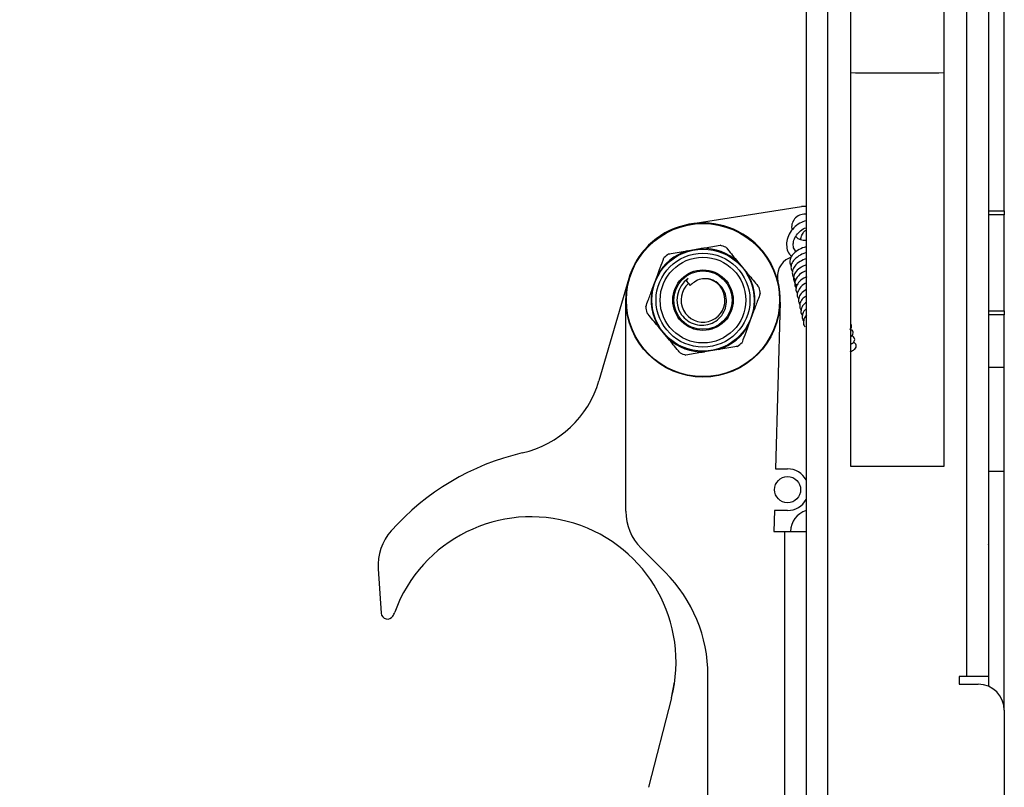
# Model space of a CAD drawing. Header units: inches. Extents: x 5 to 165, y 3 to 108.
# Tile 71 of 139: x 112.05 to 116.76, y 35.61 to 39.3. Entities that reach past the tile are written whole.
import ezdxf

# ---------------------------------------------------------------- set-up
doc = ezdxf.new("R2010")
doc.units = ezdxf.units.IN
doc.header["$LTSCALE"] = 10
doc.header["$MEASUREMENT"] = 0
doc.styles.add('SLDTEXTSTYLE0', font='TXT', dxfattribs={"width": 0.75})
doc.dimstyles.new('SLDDIMSTYLE4', dxfattribs={"dimtxt": 1.377953, "dimasz": 1.56, "dimexe": 0, "dimexo": 0.0625, "dimgap": 0.344488, "dimtad": 0, "dimtih": 1, "dimtoh": 1, "dimdec": 4, "dimlfac": 10, "dimzin": 12, "dimdsep": 46, "dimtxsty": 'SLDTEXTSTYLE0', "dimsah": 1, "dimcen": 0.09, "dimadec": 0, "dimazin": 3, "dimtfac": 1, "dimtdec": 0, "dimtofl": 0, "dimtmove": 0, "dimatfit": 3, "dimfxl": 1, "dimfrac": 2, "dimtolj": 1, "dimtzin": 12, "dimarcsym": 0})

# ---------------------------------------------------------------- blocks, each defined once
blk = doc.blocks.new('_D_10')
at = {"color": 1, "linetype": 'Continuous', "lineweight": 18}
for p, q in [((99.1113, 35.5369), (97.3168, 29.1359)), ((116.7635, 34.9028), (116.7635, 26.4615))]:
    blk.add_line(p, q, dxfattribs=at)
for start, end in [(254.339239, 261.13124), (263.394929, 270)]:
    blk.add_arc((116.7635, 98.5022), 70.7907, start, end, dxfattribs=at)
for points in [[(97.6542, 30.3395), (99.0934, 29.6838), (99.2283, 30.1861)], [(116.7635, 27.7115), (115.2065, 27.9887), (115.2008, 27.4687)]]:
    blk.add_solid(points, dxfattribs=at)
at = {"color": 1, "linetype": 'Continuous', "lineweight": 18, "insert": (105.8496, 29.0382), "char_height": 1.37795, "attachment_point": 1, "style": 'SLDTEXTSTYLE0'}
blk.add_mtext('16°', dxfattribs=at)

msp = doc.modelspace()

# ---------------------------------------------------------------- linework, layer by layer
at = {"color": 7, "linetype": 'Continuous', "lineweight": 25}
for p, q in [((116.687543, 51.65993), (116.687543, 36.14561)), ((115.813543, 42.241268), (115.813543, 35.29777)), ((116.028043, 37.15277), (116.028043, 42.116258)), ((116.473043, 42.116258), (116.473043, 37.15277)), ((116.689543, 38.37977), (116.689543, 41.478436)), ((116.763543, 38.37977), (116.763543, 41.478436)), ((116.050543, 39.03877), (116.028043, 39.040811)), ((116.450543, 39.03877), (116.050543, 39.03877)), ((116.473043, 39.040811), (116.450543, 39.03877)), ((115.262035, 38.316273), (115.79134, 38.399554)), ((115.813543, 38.400548), (115.79134, 38.399554)), ((115.813543, 38.362914), (115.809531, 38.363214)), ((116.689543, 38.37977), (116.763543, 38.37977)), ((116.689543, 38.35977), (116.689543, 38.37977)), ((116.763543, 38.37977), (116.763543, 38.35977)), ((116.763543, 38.35977), (116.689543, 38.35977)), ((116.689543, 37.89977), (116.689543, 38.35977)), ((116.763543, 37.89977), (116.763543, 38.35977)), ((115.243729, 38.187422), (115.313059, 38.199185)), ((115.486583, 38.134753), (115.531435, 38.080593)), ((115.743271, 38.158272), (115.731983, 38.152744)), ((114.964419, 38.054629), (114.821078, 37.564504)), ((115.076689, 38.003439), (115.101167, 38.069362)), ((115.238885, 38.043393), (115.24927, 38.054146)), ((115.238885, 38.043393), (115.250381, 38.030192)), ((115.250381, 38.030192), (115.258797, 38.020527)), ((114.949543, 36.938273), (114.949543, 37.95077)), ((115.689407, 37.940719), (115.667695, 37.14177)), ((115.562397, 37.8981), (115.537919, 37.832177)), ((116.689543, 37.89977), (116.763543, 37.89977)), ((116.689543, 37.87977), (116.689543, 37.89977)), ((116.763543, 37.89977), (116.763543, 37.87977)), ((116.763543, 37.87977), (116.689543, 37.87977)), ((116.689543, 37.62977), (116.689543, 37.87977)), ((116.763543, 37.62977), (116.763543, 37.87977)), ((115.152503, 37.766787), (115.107651, 37.820947)), ((115.395357, 37.714117), (115.326027, 37.702354)), ((116.689543, 37.62977), (116.763543, 37.62977)), ((116.689543, 37.12977), (116.689543, 37.62977)), ((116.763543, 37.12977), (116.763543, 37.62977)), ((116.689543, 37.54777), (116.687543, 37.54777)), ((115.667695, 37.14177), (115.725, 37.14177)), ((116.473043, 37.15277), (116.028043, 37.15277)), ((116.689543, 37.12977), (116.763543, 37.12977)), ((116.689543, 36.097733), (116.689543, 37.12977)), ((116.763543, 35.98361), (116.763543, 37.12977)), ((115.662261, 36.94177), (115.659543, 36.84177)), ((115.725, 36.94177), (115.662261, 36.94177)), ((116.687543, 36.88277), (116.689543, 36.88277)), ((116.689543, 36.867349), (116.687543, 36.86793)), ((115.659543, 36.84177), (115.709543, 36.84177)), ((115.709543, 36.84177), (115.709543, 35.18477)), ((115.709543, 36.84177), (115.813543, 36.84177)), ((115.138518, 36.645745), (115.022766, 36.761496)), ((113.763075, 36.661506), (113.777511, 36.448778)), ((115.343543, 35.43477), (115.343543, 36.15077)), ((116.546543, 36.14561), (116.546543, 36.10861)), ((116.583543, 36.14561), (116.546543, 36.14561)), ((116.687543, 36.14561), (116.583543, 36.14561)), ((115.16846, 36.043736), (115.183394, 36.11879)), ((116.546543, 36.10861), (116.638543, 36.10861)), ((115.168401, 36.043507), (115.057975, 35.614313)), ((116.763543, 35.98361), (116.763543, 35.40277))]:
    msp.add_line(p, q, dxfattribs=at)
at = {"color": 8, "linetype": 'Continuous', "lineweight": 25}
for p, q in [((115.917543, 35.295609), (115.917543, 42.116258)), ((116.583543, 36.14561), (116.583543, 42.116258))]:
    msp.add_line(p, q, dxfattribs=at)
at = {"color": 7, "linetype": 'Continuous', "lineweight": 25, "flags": 128}
msp.add_lwpolyline([(116.689543, 36.76777), (116.688967, 36.773622), (116.687543, 36.77854)], dxfattribs=at)
at = {"color": 7, "linetype": 'Continuous', "lineweight": 25}
for centre, radius in [((115.319543, 37.95077), 0.369), ((115.319543, 37.95077), 0.367), ((115.319543, 37.95077), 0.244835), ((115.319543, 37.95077), 0.22515), ((115.319543, 37.95077), 0.205465), ((115.319543, 37.95077), 0.145), ((115.319543, 37.95077), 0.14), ((115.725, 37.04177), 0.0625)]:
    msp.add_circle(centre, radius, dxfattribs=at)
for centre, radius, start, end in [((115.806883, 38.30077), 0.0625, 87.571411, 193.328644), ((115.319543, 37.95077), 0.37, 358.443395, 180), ((115.806883, 38.30077), 0.0625, 226.690597, 276.117285), ((115.319543, 37.95077), 0.2485, 107.763349, 151.49516), ((115.319543, 37.95077), 0.2485, 47.763349, 91.49516), ((115.319543, 37.95077), 0.276, 66.591643, 72.666865), ((115.319543, 37.95077), 0.276, 126.591643, 132.666865), ((115.775963, 38.062934), 0.1, 116.091261, 193.806768), ((115.319543, 37.95077), 0.2485, 347.763349, 31.49516), ((115.319543, 37.95077), 0.125, 124.207176, 214.004941), ((115.319543, 37.95077), 0.105315, 131.050055, 77.555409), ((115.319543, 37.95077), 0.2485, 167.763349, 211.49516), ((115.319543, 37.95077), 0.276, 6.591643, 12.666865), ((115.319543, 37.95077), 0.276, 186.591643, 192.666865), ((115.319543, 37.95077), 0.2485, 287.763349, 331.49516), ((115.319543, 37.95077), 0.2485, 227.763349, 271.49516), ((115.319543, 37.95077), 0.276, 306.591643, 312.666865), ((115.319543, 37.95077), 0.276, 246.591643, 252.666865), ((114.34118, 37.704854), 0.5, 282.997999, 343.698017), ((114.723539, 36.048411), 1.2, 102.997999, 138.45717), ((115.725, 37.04177), 0.1, 27.695593, 90), ((115.725, 37.04177), 0.1, 270, 332.304407), ((114.495322, 36.216682), 0.695, 345.571411, 159.965446), ((115.199543, 36.938273), 0.25, 180, 225), ((115.843543, 36.84177), 0.104, 106.765873, 180), ((114.012502, 36.678432), 0.25, 138.45717, 183.882197), ((114.643543, 36.15077), 0.7, 360, 45), ((113.807442, 36.450809), 0.03, 183.882197, 329.321875), ((113.734338, 36.494177), 0.115, 329.321875, 339.965446), ((116.638543, 35.98361), 0.125, 0, 90)]:
    msp.add_arc(centre, radius, start, end, dxfattribs=at)
for points, knots in [([(115.813543, 38.331585), (115.803401, 38.328159), (115.781892, 38.320892), (115.753346, 38.297735), (115.731238, 38.267667), (115.719303, 38.233335), (115.719944, 38.199632), (115.729117, 38.173758), (115.740918, 38.163966), (115.744593, 38.160917)], [0, 0, 0, 0, 0.13988632, 0.29667712, 0.45451827, 0.61333697, 0.77239571, 0.92913566, 1, 1, 1, 1]), ([(115.76682, 38.183556), (115.763983, 38.185918), (115.755297, 38.193152), (115.750707, 38.21241), (115.753818, 38.237968), (115.766289, 38.26318), (115.786608, 38.283928), (115.803919, 38.296004), (115.812973, 38.298049), (115.813543, 38.298178)], [0, 0, 0, 0, 0.09757363, 0.29875883, 0.46559769, 0.64243177, 0.81599567, 0.98840857, 1, 1, 1, 1]), ([(115.788513, 38.241849), (115.788892, 38.24494), (115.790364, 38.256931), (115.798594, 38.272562), (115.807715, 38.283721), (115.812546, 38.285193), (115.813543, 38.285497)], [0, 0, 0, 0, 0.13486339, 0.52311848, 0.90160467, 1, 1, 1, 1]), ([(115.155017, 38.172371), (115.159043, 38.173054), (115.188141, 38.177991), (115.218001, 38.183057), (115.243729, 38.187422)], [0, 0, 0, 0, 0.13834995, 1, 1, 1, 1]), ([(115.313059, 38.199185), (115.318644, 38.200133), (115.348576, 38.205211), (115.37791, 38.210188), (115.401771, 38.214236)], [0, 0, 0, 0, 0.186595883, 1, 1, 1, 1]), ([(115.429193, 38.204054), (115.431797, 38.200909), (115.450622, 38.178178), (115.469939, 38.154852), (115.486583, 38.134753)], [0, 0, 0, 0, 0.13834995, 1, 1, 1, 1]), ([(115.813543, 38.205328), (115.810679, 38.204773), (115.795684, 38.201869), (115.770949, 38.188957), (115.746693, 38.169187), (115.735447, 38.146514), (115.73438, 38.127083), (115.740232, 38.117895), (115.742569, 38.114225)], [0, 0, 0, 0, 0.05220459, 0.27326135, 0.51321564, 0.71623372, 0.88665343, 1, 1, 1, 1]), ([(115.813543, 38.1776), (115.812681, 38.177423), (115.79975, 38.174764), (115.776958, 38.162356), (115.752627, 38.142752), (115.741398, 38.120042), (115.740327, 38.100617), (115.74618, 38.091429), (115.748517, 38.087759)], [0, 0, 0, 0, 0.01638686, 0.24579748, 0.49481978, 0.70551003, 0.88237, 1, 1, 1, 1]), ([(115.101167, 38.069362), (115.105731, 38.081654), (115.116295, 38.110104), (115.126623, 38.137918), (115.132488, 38.153714)], [0, 0, 0, 0, 0.43207017, 1, 1, 1, 1]), ([(115.816064, 38.150199), (115.805202, 38.145837), (115.782228, 38.13661), (115.758802, 38.116142), (115.74696, 38.093419), (115.747289, 38.072024), (115.753762, 38.056486), (115.762892, 38.050886), (115.765502, 38.049285)], [0, 0, 0, 0, 0.198548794, 0.419950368, 0.607271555, 0.764514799, 0.932671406, 1, 1, 1, 1]), ([(115.531435, 38.080593), (115.535048, 38.07623), (115.554412, 38.052847), (115.57339, 38.029931), (115.588826, 38.011292)], [0, 0, 0, 0, 0.18659588, 1, 1, 1, 1]), ([(115.813872, 38.120016), (115.805911, 38.116757), (115.78592, 38.108572), (115.764816, 38.089628), (115.752894, 38.066963), (115.75324, 38.045555), (115.75971, 38.03002), (115.76884, 38.02442), (115.77145, 38.022819)], [0, 0, 0, 0, 0.15457567, 0.38812486, 0.58572377, 0.75159446, 0.9289773, 1, 1, 1, 1]), ([(115.810014, 38.089072), (115.805513, 38.087169), (115.789132, 38.08024), (115.770746, 38.06301), (115.759184, 38.040714), (115.758179, 38.021209), (115.764026, 38.012027), (115.766361, 38.00836)], [0, 0, 0, 0, 0.11117555, 0.40464727, 0.65294483, 0.86137355, 1, 1, 1, 1]), ([(115.215919, 37.880862), (115.224943, 37.870713), (115.243271, 37.850099), (115.281778, 37.832796), (115.323368, 37.828456), (115.363527, 37.838567), (115.39756, 37.861193), (115.421558, 37.893397), (115.433096, 37.931329), (115.431419, 37.970206), (115.416757, 38.005768), (115.391571, 38.033853), (115.364676, 38.048699), (115.347491, 38.05246), (115.342238, 38.05361)], [0, 0, 0, 0, 0.09015451, 0.18312073, 0.27493443, 0.36594411, 0.45478384, 0.54371672, 0.62959744, 0.71551694, 0.79933313, 0.88225654, 0.96400765, 1, 1, 1, 1]), ([(115.342238, 38.05361), (115.33135, 38.053601), (115.308859, 38.053583), (115.279362, 38.04072), (115.264953, 38.026572), (115.258797, 38.020527)], [0, 0, 0, 0, 0.3495967, 0.72211108, 1, 1, 1, 1]), ([(115.75862, 38.054034), (115.758256, 38.052112), (115.757211, 38.046602), (115.760428, 38.042526), (115.762524, 38.039871)], [0, 0, 0, 0, 0.34869402, 1, 1, 1, 1]), ([(115.817347, 38.063239), (115.812361, 38.061142), (115.795472, 38.054037), (115.776675, 38.036557), (115.765136, 38.014245), (115.764126, 37.994743), (115.769973, 37.985561), (115.772309, 37.981894)], [0, 0, 0, 0, 0.12148168, 0.41155053, 0.65696902, 0.86298096, 1, 1, 1, 1]), ([(115.813543, 38.03232), (115.811936, 38.031611), (115.798631, 38.02574), (115.782785, 38.00997), (115.771051, 37.987804), (115.770079, 37.968273), (115.775923, 37.959094), (115.778257, 37.955428)], [0, 0, 0, 0, 0.04338492, 0.35923973, 0.62647494, 0.85080051, 1, 1, 1, 1]), ([(115.045368, 37.919087), (115.049173, 37.929336), (115.059476, 37.957083), (115.070032, 37.985511), (115.076689, 38.003439)], [0, 0, 0, 0, 0.36935461, 1, 1, 1, 1]), ([(115.766606, 38.026161), (115.765699, 38.022903), (115.764453, 38.018429), (115.766558, 38.015082), (115.76713, 38.014173)], [0, 0, 0, 0, 0.72837414, 1, 1, 1, 1]), ([(115.813543, 38.00266), (115.804609, 37.996079), (115.787744, 37.983658), (115.777162, 37.961219), (115.776004, 37.941824), (115.781864, 37.932633), (115.784205, 37.928962)], [0, 0, 0, 0, 0.31966178, 0.60340336, 0.84158488, 1, 1, 1, 1]), ([(115.593719, 37.982452), (115.589913, 37.972204), (115.57961, 37.944457), (115.569054, 37.916028), (115.562397, 37.8981)], [0, 0, 0, 0, 0.36935461, 1, 1, 1, 1]), ([(115.813543, 37.971089), (115.806885, 37.966094), (115.792392, 37.95522), (115.783184, 37.934724), (115.781941, 37.915362), (115.787809, 37.906168), (115.790153, 37.902496)], [0, 0, 0, 0, 0.26164989, 0.56958588, 0.82807696, 1, 1, 1, 1]), ([(115.815005, 37.940772), (115.810044, 37.936981), (115.797343, 37.927274), (115.789206, 37.908229), (115.787878, 37.8889), (115.793754, 37.879703), (115.796101, 37.876029)], [0, 0, 0, 0, 0.21090098, 0.54000229, 0.81626019, 1, 1, 1, 1]), ([(115.107651, 37.820947), (115.104038, 37.82531), (115.084674, 37.848693), (115.065697, 37.871608), (115.050261, 37.890248)], [0, 0, 0, 0, 0.18659588, 1, 1, 1, 1]), ([(115.813543, 37.907946), (115.811322, 37.906169), (115.801592, 37.898383), (115.795336, 37.881691), (115.7938, 37.862444), (115.799694, 37.85324), (115.802049, 37.849563)], [0, 0, 0, 0, 0.10984415, 0.48109218, 0.79272935, 1, 1, 1, 1]), ([(115.817605, 37.879861), (115.81606, 37.878604), (115.80709, 37.871307), (115.801348, 37.855199), (115.799739, 37.835982), (115.805639, 37.826775), (115.807996, 37.823097)], [0, 0, 0, 0, 0.07985471, 0.46361012, 0.78574638, 1, 1, 1, 1]), ([(115.537919, 37.832177), (115.533355, 37.819885), (115.522791, 37.791435), (115.512463, 37.763621), (115.506598, 37.747825)], [0, 0, 0, 0, 0.43207017, 1, 1, 1, 1]), ([(116.023872, 37.811106), (116.025306, 37.812054), (116.029881, 37.815079), (116.032125, 37.825414), (116.031498, 37.831682), (116.028482, 37.834459), (116.028043, 37.834863)], [0, 0, 0, 0, 0.17739649, 0.56605298, 0.93685925, 1, 1, 1, 1]), ([(116.028043, 37.776914), (116.030783, 37.778585), (116.036741, 37.782219), (116.040124, 37.794028), (116.037875, 37.801814), (116.032589, 37.808071), (116.028733, 37.809345), (116.028043, 37.809572)], [0, 0, 0, 0, 0.2193603, 0.47712595, 0.72305295, 0.95048762, 1, 1, 1, 1]), ([(115.209893, 37.697485), (115.207289, 37.70063), (115.188464, 37.723362), (115.169147, 37.746688), (115.152503, 37.766787)], [0, 0, 0, 0, 0.13834995, 1, 1, 1, 1]), ([(116.024663, 37.703281), (116.024945, 37.703379), (116.029822, 37.70509), (116.037919, 37.709187), (116.050659, 37.716523), (116.055412, 37.730959), (116.053151, 37.739037), (116.046621, 37.746017), (116.041249, 37.747567), (116.039105, 37.748185)], [0, 0, 0, 0, 0.01025983, 0.17782156, 0.44518278, 0.60730135, 0.76197415, 0.90501642, 1, 1, 1, 1]), ([(116.028043, 37.739635), (116.028259, 37.739732), (116.034228, 37.742421), (116.042891, 37.748027), (116.047826, 37.762411), (116.045527, 37.7705), (116.039005, 37.777477), (116.033632, 37.779027), (116.031488, 37.779646)], [0, 0, 0, 0, 0.012060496, 0.333324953, 0.52812858, 0.71398527, 0.885866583, 1, 1, 1, 1]), ([(115.326027, 37.702354), (115.320442, 37.701407), (115.29051, 37.696328), (115.261176, 37.691352), (115.237315, 37.687303)], [0, 0, 0, 0, 0.18659588, 1, 1, 1, 1]), ([(115.484069, 37.729168), (115.480043, 37.728485), (115.450945, 37.723548), (115.421085, 37.718482), (115.395357, 37.714117)], [0, 0, 0, 0, 0.13834995, 1, 1, 1, 1])]:
    msp.add_open_spline(points, degree=3, knots=knots, dxfattribs=at)

# ---------------------------------------------------------------- dimensions: what is measured, and where the dimension line sits
at = {"color": 1, "linetype": 'Continuous', "lineweight": 18}
dim = msp.add_angular_dim_2l(base=(101.725518, 29.327208), line1=((99.246282, 36.018326), (104.313076, 54.091524)), line2=((116.763543, 35.40277), (116.763543, 35.98361)), dimstyle='SLDDIMSTYLE4', dxfattribs=at)
dim.commit()
dim.dimension.update_dxf_attribs({"geometry": '_D_10', "text_midpoint": (107.235231, 28.355689), "dimtype": 162})

doc.saveas('drawing.dxf')
